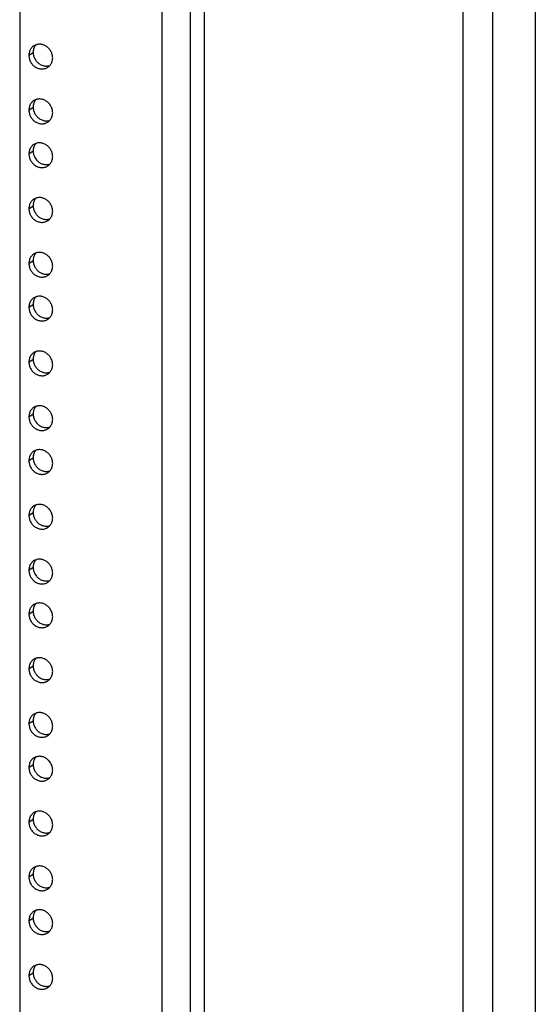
# Model space of a CAD drawing. Header units: inches. Extents: x 0 to 136, y 0 to 88.
# Tile 18 of 30: x 105.38 to 111.04, y 33.34 to 44.14. Entities that reach past the tile are written whole.
import ezdxf

# ---------------------------------------------------------------- set-up
doc = ezdxf.new("R2010")
doc.units = ezdxf.units.IN
doc.header["$LTSCALE"] = 7.48
doc.header["$MEASUREMENT"] = 0
doc.layers.get('0').update_dxf_attribs({"linetype": 'CONTINUOUS'})

msp = doc.modelspace()

# ---------------------------------------------------------------- linework, layer by layer
at = {"color": 7, "linetype": 'Continuous'}
for p, q in [((107.249, 69.316), (107.249, 11.159)), ((107.406, 11.095), (107.406, 69.252)), ((110.245, 10.779), (110.245, 68.935)), ((110.571, 12.421), (110.571, 67.148)), ((111.039, 12.613), (111.039, 66.8)), ((105.545, 43.852), (105.54, 43.845)), ((105.479, 43.752), (105.526, 43.784)), ((105.545, 43.252), (105.54, 43.244)), ((105.479, 43.152), (105.526, 43.184)), ((105.545, 42.771), (105.54, 42.764)), ((105.479, 42.671), (105.526, 42.703)), ((105.545, 42.17), (105.54, 42.163)), ((105.479, 42.07), (105.526, 42.102)), ((105.479, 41.469), (105.526, 41.501)), ((105.545, 41.57), (105.54, 41.562)), ((105.545, 41.089), (105.54, 41.081)), ((105.479, 40.989), (105.526, 41.021)), ((105.479, 40.388), (105.526, 40.42)), ((105.545, 40.488), (105.54, 40.481)), ((105.545, 39.887), (105.54, 39.88)), ((105.479, 39.787), (105.526, 39.819)), ((105.479, 39.307), (105.526, 39.339)), ((105.545, 39.407), (105.54, 39.399)), ((105.545, 38.806), (105.54, 38.798)), ((105.479, 38.706), (105.526, 38.738)), ((105.479, 38.105), (105.526, 38.137)), ((105.545, 38.205), (105.54, 38.198)), ((105.545, 37.724), (105.54, 37.717)), ((105.479, 37.624), (105.526, 37.656)), ((105.479, 37.024), (105.526, 37.056)), ((105.545, 37.124), (105.54, 37.116)), ((105.545, 36.523), (105.54, 36.515)), ((105.479, 36.423), (105.526, 36.455)), ((105.479, 35.942), (105.526, 35.974)), ((105.545, 36.042), (105.54, 36.035)), ((105.545, 35.441), (105.54, 35.434)), ((105.479, 35.341), (105.526, 35.373)), ((105.479, 34.741), (105.526, 34.773)), ((105.545, 34.841), (105.54, 34.833)), ((105.545, 34.36), (105.54, 34.352)), ((105.479, 34.26), (105.526, 34.292)), ((105.479, 33.659), (105.526, 33.691)), ((105.545, 33.759), (105.54, 33.752))]:
    msp.add_line(p, q, dxfattribs=at)
at = {"color": 3, "linetype": 'Continuous'}
for p, q in [((106.942, 11.387), (106.942, 69.063)), ((105.378, 68.156), (105.378, 12.643))]:
    msp.add_line(p, q, dxfattribs=at)
for points in [[(105.53, 43.854), (105.527, 43.852), (105.52, 43.847), (105.514, 43.841), (105.508, 43.834), (105.503, 43.828), (105.498, 43.821), (105.494, 43.813), (105.49, 43.805), (105.487, 43.797), (105.484, 43.788), (105.482, 43.78), (105.48, 43.771), (105.479, 43.762), (105.479, 43.752)], [(105.74, 43.723), (105.739, 43.733), (105.738, 43.742), (105.737, 43.751), (105.735, 43.76), (105.732, 43.77), (105.729, 43.778), (105.725, 43.787), (105.721, 43.796), (105.716, 43.804), (105.71, 43.812), (105.705, 43.82), (105.698, 43.827), (105.692, 43.834), (105.684, 43.84), (105.677, 43.846), (105.669, 43.851), (105.661, 43.856), (105.653, 43.86), (105.644, 43.864), (105.636, 43.867), (105.627, 43.87), (105.618, 43.872), (105.609, 43.873), (105.6, 43.874), (105.592, 43.874), (105.583, 43.873), (105.574, 43.872), (105.566, 43.87), (105.557, 43.868), (105.549, 43.865), (105.542, 43.861), (105.534, 43.857), (105.53, 43.854)], [(105.479, 43.752), (105.479, 43.743), (105.48, 43.734), (105.482, 43.725), (105.484, 43.716), (105.487, 43.706), (105.49, 43.697), (105.494, 43.689), (105.498, 43.68), (105.503, 43.672), (105.508, 43.664), (105.514, 43.656), (105.52, 43.649), (105.527, 43.642), (105.534, 43.636), (105.542, 43.63), (105.549, 43.625), (105.557, 43.62), (105.566, 43.616), (105.574, 43.612), (105.583, 43.609), (105.592, 43.606), (105.6, 43.604), (105.609, 43.603), (105.618, 43.602), (105.627, 43.602), (105.636, 43.603), (105.644, 43.604), (105.653, 43.606), (105.661, 43.608), (105.669, 43.611), (105.677, 43.615), (105.684, 43.619), (105.688, 43.622)], [(105.688, 43.622), (105.692, 43.624), (105.698, 43.629), (105.705, 43.635), (105.71, 43.641), (105.716, 43.648), (105.721, 43.655), (105.725, 43.663), (105.729, 43.671), (105.732, 43.679), (105.735, 43.688), (105.737, 43.696), (105.738, 43.705), (105.739, 43.714), (105.74, 43.723)], [(105.53, 43.253), (105.527, 43.251), (105.52, 43.246), (105.514, 43.24), (105.508, 43.234), (105.503, 43.227), (105.498, 43.22), (105.494, 43.212), (105.49, 43.204), (105.487, 43.196), (105.484, 43.188), (105.482, 43.179), (105.48, 43.17), (105.479, 43.161), (105.479, 43.152)], [(105.74, 43.123), (105.739, 43.132), (105.738, 43.141), (105.737, 43.15), (105.735, 43.16), (105.732, 43.169), (105.729, 43.178), (105.725, 43.186), (105.721, 43.195), (105.716, 43.203), (105.71, 43.211), (105.705, 43.219), (105.698, 43.226), (105.692, 43.233), (105.684, 43.239), (105.677, 43.245), (105.669, 43.25), (105.661, 43.255), (105.653, 43.26), (105.644, 43.263), (105.636, 43.266), (105.627, 43.269), (105.618, 43.271), (105.609, 43.272), (105.6, 43.273), (105.592, 43.273), (105.583, 43.272), (105.574, 43.271), (105.566, 43.269), (105.557, 43.267), (105.549, 43.264), (105.542, 43.26), (105.534, 43.256), (105.53, 43.253)], [(105.479, 43.152), (105.479, 43.142), (105.48, 43.133), (105.482, 43.124), (105.484, 43.115), (105.487, 43.106), (105.49, 43.097), (105.494, 43.088), (105.498, 43.079), (105.503, 43.071), (105.508, 43.063), (105.514, 43.056), (105.52, 43.048), (105.527, 43.042), (105.534, 43.035), (105.542, 43.029), (105.549, 43.024), (105.557, 43.019), (105.566, 43.015), (105.574, 43.011), (105.583, 43.008), (105.592, 43.005), (105.6, 43.003), (105.609, 43.002), (105.618, 43.001), (105.627, 43.001), (105.636, 43.002), (105.644, 43.003), (105.653, 43.005), (105.661, 43.008), (105.669, 43.011), (105.677, 43.014), (105.684, 43.018), (105.688, 43.021)], [(105.688, 43.021), (105.692, 43.023), (105.698, 43.029), (105.705, 43.034), (105.71, 43.041), (105.716, 43.047), (105.721, 43.055), (105.725, 43.062), (105.729, 43.07), (105.732, 43.078), (105.735, 43.087), (105.737, 43.096), (105.738, 43.104), (105.739, 43.113), (105.74, 43.123)], [(105.53, 42.773), (105.527, 42.77), (105.52, 42.765), (105.514, 42.759), (105.508, 42.753), (105.503, 42.746), (105.498, 42.739), (105.494, 42.732), (105.49, 42.724), (105.487, 42.715), (105.484, 42.707), (105.482, 42.698), (105.48, 42.689), (105.479, 42.68), (105.479, 42.671)], [(105.74, 42.642), (105.739, 42.651), (105.738, 42.661), (105.737, 42.67), (105.735, 42.679), (105.732, 42.688), (105.729, 42.697), (105.725, 42.706), (105.721, 42.714), (105.716, 42.723), (105.71, 42.731), (105.705, 42.738), (105.698, 42.745), (105.692, 42.752), (105.684, 42.759), (105.677, 42.764), (105.669, 42.77), (105.661, 42.775), (105.653, 42.779), (105.644, 42.783), (105.636, 42.786), (105.627, 42.788), (105.618, 42.79), (105.609, 42.792), (105.6, 42.792), (105.592, 42.792), (105.583, 42.792), (105.574, 42.791), (105.566, 42.789), (105.557, 42.786), (105.549, 42.783), (105.542, 42.779), (105.534, 42.775), (105.53, 42.773)], [(105.479, 42.671), (105.479, 42.662), (105.48, 42.653), (105.482, 42.643), (105.484, 42.634), (105.487, 42.625), (105.49, 42.616), (105.494, 42.607), (105.498, 42.599), (105.503, 42.591), (105.508, 42.583), (105.514, 42.575), (105.52, 42.568), (105.527, 42.561), (105.534, 42.555), (105.542, 42.549), (105.549, 42.543), (105.557, 42.538), (105.566, 42.534), (105.574, 42.53), (105.583, 42.527), (105.592, 42.525), (105.6, 42.523), (105.609, 42.522), (105.618, 42.521), (105.627, 42.521), (105.636, 42.521), (105.644, 42.523), (105.653, 42.524), (105.661, 42.527), (105.669, 42.53), (105.677, 42.534), (105.684, 42.538), (105.688, 42.541)], [(105.688, 42.541), (105.692, 42.543), (105.698, 42.548), (105.705, 42.554), (105.71, 42.56), (105.716, 42.567), (105.721, 42.574), (105.725, 42.582), (105.729, 42.589), (105.732, 42.598), (105.735, 42.606), (105.737, 42.615), (105.738, 42.624), (105.739, 42.633), (105.74, 42.642)], [(105.53, 42.172), (105.527, 42.17), (105.52, 42.164), (105.514, 42.159), (105.508, 42.152), (105.503, 42.146), (105.498, 42.138), (105.494, 42.131), (105.49, 42.123), (105.487, 42.115), (105.484, 42.106), (105.482, 42.097), (105.48, 42.089), (105.479, 42.079), (105.479, 42.07)], [(105.74, 42.041), (105.739, 42.051), (105.738, 42.06), (105.737, 42.069), (105.735, 42.078), (105.732, 42.087), (105.729, 42.096), (105.725, 42.105), (105.721, 42.114), (105.716, 42.122), (105.71, 42.13), (105.705, 42.137), (105.698, 42.145), (105.692, 42.151), (105.684, 42.158), (105.677, 42.164), (105.669, 42.169), (105.661, 42.174), (105.653, 42.178), (105.644, 42.182), (105.636, 42.185), (105.627, 42.188), (105.618, 42.19), (105.609, 42.191), (105.6, 42.192), (105.592, 42.192), (105.583, 42.191), (105.574, 42.19), (105.566, 42.188), (105.557, 42.185), (105.549, 42.182), (105.542, 42.179), (105.534, 42.174), (105.53, 42.172)], [(105.479, 42.07), (105.479, 42.061), (105.48, 42.052), (105.482, 42.043), (105.484, 42.033), (105.487, 42.024), (105.49, 42.015), (105.494, 42.007), (105.498, 41.998), (105.503, 41.99), (105.508, 41.982), (105.514, 41.974), (105.52, 41.967), (105.527, 41.96), (105.534, 41.954), (105.542, 41.948), (105.549, 41.943), (105.557, 41.938), (105.566, 41.933), (105.574, 41.93), (105.583, 41.926), (105.592, 41.924), (105.6, 41.922), (105.609, 41.921), (105.618, 41.92), (105.627, 41.92), (105.636, 41.921), (105.644, 41.922), (105.653, 41.924), (105.661, 41.926), (105.669, 41.929), (105.677, 41.933), (105.684, 41.937), (105.688, 41.94)], [(105.688, 41.94), (105.692, 41.942), (105.698, 41.947), (105.705, 41.953), (105.71, 41.959), (105.716, 41.966), (105.721, 41.973), (105.725, 41.981), (105.729, 41.989), (105.732, 41.997), (105.735, 42.005), (105.737, 42.014), (105.738, 42.023), (105.739, 42.032), (105.74, 42.041)], [(105.74, 41.44), (105.739, 41.45), (105.738, 41.459), (105.737, 41.468), (105.735, 41.477), (105.732, 41.487), (105.729, 41.495), (105.725, 41.504), (105.721, 41.513), (105.716, 41.521), (105.71, 41.529), (105.705, 41.537), (105.698, 41.544), (105.692, 41.551), (105.684, 41.557), (105.677, 41.563), (105.669, 41.568), (105.661, 41.573), (105.653, 41.577), (105.644, 41.581), (105.636, 41.584), (105.627, 41.587), (105.618, 41.589), (105.609, 41.59), (105.6, 41.591), (105.592, 41.591), (105.583, 41.59), (105.574, 41.589), (105.566, 41.587), (105.557, 41.585), (105.549, 41.582), (105.542, 41.578), (105.534, 41.574), (105.53, 41.571)], [(105.53, 41.571), (105.527, 41.569), (105.52, 41.564), (105.514, 41.558), (105.508, 41.551), (105.503, 41.545), (105.498, 41.538), (105.494, 41.53), (105.49, 41.522), (105.487, 41.514), (105.484, 41.505), (105.482, 41.497), (105.48, 41.488), (105.479, 41.479), (105.479, 41.469)], [(105.479, 41.469), (105.479, 41.46), (105.48, 41.451), (105.482, 41.442), (105.484, 41.433), (105.487, 41.423), (105.49, 41.414), (105.494, 41.406), (105.498, 41.397), (105.503, 41.389), (105.508, 41.381), (105.514, 41.373), (105.52, 41.366), (105.527, 41.359), (105.534, 41.353), (105.542, 41.347), (105.549, 41.342), (105.557, 41.337), (105.566, 41.333), (105.574, 41.329), (105.583, 41.326), (105.592, 41.323), (105.6, 41.321), (105.609, 41.32), (105.618, 41.319), (105.627, 41.319), (105.636, 41.32), (105.644, 41.321), (105.653, 41.323), (105.661, 41.325), (105.669, 41.328), (105.677, 41.332), (105.684, 41.336), (105.688, 41.339)], [(105.688, 41.339), (105.692, 41.341), (105.698, 41.346), (105.705, 41.352), (105.71, 41.359), (105.716, 41.365), (105.721, 41.372), (105.725, 41.38), (105.729, 41.388), (105.732, 41.396), (105.735, 41.405), (105.737, 41.413), (105.738, 41.422), (105.739, 41.431), (105.74, 41.44)], [(105.53, 41.09), (105.527, 41.088), (105.52, 41.083), (105.514, 41.077), (105.508, 41.071), (105.503, 41.064), (105.498, 41.057), (105.494, 41.049), (105.49, 41.041), (105.487, 41.033), (105.484, 41.025), (105.482, 41.016), (105.48, 41.007), (105.479, 40.998), (105.479, 40.989)], [(105.74, 40.96), (105.739, 40.969), (105.738, 40.978), (105.737, 40.988), (105.735, 40.997), (105.732, 41.006), (105.729, 41.015), (105.725, 41.024), (105.721, 41.032), (105.716, 41.04), (105.71, 41.048), (105.705, 41.056), (105.698, 41.063), (105.692, 41.07), (105.684, 41.076), (105.677, 41.082), (105.669, 41.088), (105.661, 41.092), (105.653, 41.097), (105.644, 41.1), (105.636, 41.104), (105.627, 41.106), (105.618, 41.108), (105.609, 41.109), (105.6, 41.11), (105.592, 41.11), (105.583, 41.11), (105.574, 41.108), (105.566, 41.106), (105.557, 41.104), (105.549, 41.101), (105.542, 41.097), (105.534, 41.093), (105.53, 41.09)], [(105.479, 40.989), (105.479, 40.98), (105.48, 40.97), (105.482, 40.961), (105.484, 40.952), (105.487, 40.943), (105.49, 40.934), (105.494, 40.925), (105.498, 40.917), (105.503, 40.908), (105.508, 40.9), (105.514, 40.893), (105.52, 40.886), (105.527, 40.879), (105.534, 40.872), (105.542, 40.867), (105.549, 40.861), (105.557, 40.856), (105.566, 40.852), (105.574, 40.848), (105.583, 40.845), (105.592, 40.843), (105.6, 40.841), (105.609, 40.839), (105.618, 40.839), (105.627, 40.839), (105.636, 40.839), (105.644, 40.84), (105.653, 40.842), (105.661, 40.845), (105.669, 40.848), (105.677, 40.851), (105.684, 40.856), (105.688, 40.858)], [(105.688, 40.858), (105.692, 40.86), (105.698, 40.866), (105.705, 40.872), (105.71, 40.878), (105.716, 40.885), (105.721, 40.892), (105.725, 40.899), (105.729, 40.907), (105.732, 40.915), (105.735, 40.924), (105.737, 40.933), (105.738, 40.942), (105.739, 40.951), (105.74, 40.96)], [(105.74, 40.359), (105.739, 40.368), (105.738, 40.378), (105.737, 40.387), (105.735, 40.396), (105.732, 40.405), (105.729, 40.414), (105.725, 40.423), (105.721, 40.431), (105.716, 40.44), (105.71, 40.448), (105.705, 40.455), (105.698, 40.462), (105.692, 40.469), (105.684, 40.476), (105.677, 40.481), (105.669, 40.487), (105.661, 40.492), (105.653, 40.496), (105.644, 40.5), (105.636, 40.503), (105.627, 40.505), (105.618, 40.507), (105.609, 40.509), (105.6, 40.509), (105.592, 40.509), (105.583, 40.509), (105.574, 40.508), (105.566, 40.506), (105.557, 40.503), (105.549, 40.5), (105.542, 40.497), (105.534, 40.492), (105.53, 40.49)], [(105.53, 40.49), (105.527, 40.487), (105.52, 40.482), (105.514, 40.476), (105.508, 40.47), (105.503, 40.463), (105.498, 40.456), (105.494, 40.449), (105.49, 40.441), (105.487, 40.432), (105.484, 40.424), (105.482, 40.415), (105.48, 40.406), (105.479, 40.397), (105.479, 40.388)], [(105.479, 40.388), (105.479, 40.379), (105.48, 40.37), (105.482, 40.36), (105.484, 40.351), (105.487, 40.342), (105.49, 40.333), (105.494, 40.324), (105.498, 40.316), (105.503, 40.308), (105.508, 40.3), (105.514, 40.292), (105.52, 40.285), (105.527, 40.278), (105.534, 40.272), (105.542, 40.266), (105.549, 40.26), (105.557, 40.255), (105.566, 40.251), (105.574, 40.247), (105.583, 40.244), (105.592, 40.242), (105.6, 40.24), (105.609, 40.239), (105.618, 40.238), (105.627, 40.238), (105.636, 40.238), (105.644, 40.24), (105.653, 40.241), (105.661, 40.244), (105.669, 40.247), (105.677, 40.251), (105.684, 40.255), (105.688, 40.258)], [(105.688, 40.258), (105.692, 40.26), (105.698, 40.265), (105.705, 40.271), (105.71, 40.277), (105.716, 40.284), (105.721, 40.291), (105.725, 40.299), (105.729, 40.306), (105.732, 40.315), (105.735, 40.323), (105.737, 40.332), (105.738, 40.341), (105.739, 40.35), (105.74, 40.359)], [(105.53, 39.889), (105.527, 39.887), (105.52, 39.881), (105.514, 39.876), (105.508, 39.869), (105.503, 39.863), (105.498, 39.855), (105.494, 39.848), (105.49, 39.84), (105.487, 39.832), (105.484, 39.823), (105.482, 39.814), (105.48, 39.806), (105.479, 39.796), (105.479, 39.787)], [(105.74, 39.758), (105.739, 39.768), (105.738, 39.777), (105.737, 39.786), (105.735, 39.795), (105.732, 39.804), (105.729, 39.813), (105.725, 39.822), (105.721, 39.831), (105.716, 39.839), (105.71, 39.847), (105.705, 39.854), (105.698, 39.862), (105.692, 39.868), (105.684, 39.875), (105.677, 39.881), (105.669, 39.886), (105.661, 39.891), (105.653, 39.895), (105.644, 39.899), (105.636, 39.902), (105.627, 39.905), (105.618, 39.907), (105.609, 39.908), (105.6, 39.909), (105.592, 39.909), (105.583, 39.908), (105.574, 39.907), (105.566, 39.905), (105.557, 39.902), (105.549, 39.899), (105.542, 39.896), (105.534, 39.891), (105.53, 39.889)], [(105.479, 39.787), (105.479, 39.778), (105.48, 39.769), (105.482, 39.76), (105.484, 39.75), (105.487, 39.741), (105.49, 39.732), (105.494, 39.724), (105.498, 39.715), (105.503, 39.707), (105.508, 39.699), (105.514, 39.691), (105.52, 39.684), (105.527, 39.677), (105.534, 39.671), (105.542, 39.665), (105.549, 39.66), (105.557, 39.655), (105.566, 39.65), (105.574, 39.647), (105.583, 39.643), (105.592, 39.641), (105.6, 39.639), (105.609, 39.638), (105.618, 39.637), (105.627, 39.637), (105.636, 39.638), (105.644, 39.639), (105.653, 39.641), (105.661, 39.643), (105.669, 39.646), (105.677, 39.65), (105.684, 39.654), (105.688, 39.657)], [(105.688, 39.657), (105.692, 39.659), (105.698, 39.664), (105.705, 39.67), (105.71, 39.676), (105.716, 39.683), (105.721, 39.69), (105.725, 39.698), (105.729, 39.706), (105.732, 39.714), (105.735, 39.722), (105.737, 39.731), (105.738, 39.74), (105.739, 39.749), (105.74, 39.758)], [(105.74, 39.278), (105.739, 39.287), (105.738, 39.296), (105.737, 39.305), (105.735, 39.315), (105.732, 39.324), (105.729, 39.333), (105.725, 39.341), (105.721, 39.35), (105.716, 39.358), (105.71, 39.366), (105.705, 39.374), (105.698, 39.381), (105.692, 39.388), (105.684, 39.394), (105.677, 39.4), (105.669, 39.405), (105.661, 39.41), (105.653, 39.415), (105.644, 39.418), (105.636, 39.421), (105.627, 39.424), (105.618, 39.426), (105.609, 39.427), (105.6, 39.428), (105.592, 39.428), (105.583, 39.427), (105.574, 39.426), (105.566, 39.424), (105.557, 39.422), (105.549, 39.419), (105.542, 39.415), (105.534, 39.411), (105.53, 39.408)], [(105.53, 39.408), (105.527, 39.406), (105.52, 39.401), (105.514, 39.395), (105.508, 39.389), (105.503, 39.382), (105.498, 39.375), (105.494, 39.367), (105.49, 39.359), (105.487, 39.351), (105.484, 39.343), (105.482, 39.334), (105.48, 39.325), (105.479, 39.316), (105.479, 39.307)], [(105.479, 39.307), (105.479, 39.297), (105.48, 39.288), (105.482, 39.279), (105.484, 39.27), (105.487, 39.261), (105.49, 39.252), (105.494, 39.243), (105.498, 39.234), (105.503, 39.226), (105.508, 39.218), (105.514, 39.211), (105.52, 39.203), (105.527, 39.197), (105.534, 39.19), (105.542, 39.184), (105.549, 39.179), (105.557, 39.174), (105.566, 39.17), (105.574, 39.166), (105.583, 39.163), (105.592, 39.16), (105.6, 39.158), (105.609, 39.157), (105.618, 39.156), (105.627, 39.156), (105.636, 39.157), (105.644, 39.158), (105.653, 39.16), (105.661, 39.162), (105.669, 39.166), (105.677, 39.169), (105.684, 39.173), (105.688, 39.176)], [(105.688, 39.176), (105.692, 39.178), (105.698, 39.184), (105.705, 39.189), (105.71, 39.196), (105.716, 39.202), (105.721, 39.21), (105.725, 39.217), (105.729, 39.225), (105.732, 39.233), (105.735, 39.242), (105.737, 39.25), (105.738, 39.259), (105.739, 39.268), (105.74, 39.278)], [(105.53, 38.807), (105.527, 38.805), (105.52, 38.8), (105.514, 38.794), (105.508, 38.788), (105.503, 38.781), (105.498, 38.774), (105.494, 38.766), (105.49, 38.758), (105.487, 38.75), (105.484, 38.742), (105.482, 38.733), (105.48, 38.724), (105.479, 38.715), (105.479, 38.706)], [(105.74, 38.677), (105.739, 38.686), (105.738, 38.695), (105.737, 38.705), (105.735, 38.714), (105.732, 38.723), (105.729, 38.732), (105.725, 38.741), (105.721, 38.749), (105.716, 38.757), (105.71, 38.765), (105.705, 38.773), (105.698, 38.78), (105.692, 38.787), (105.684, 38.793), (105.677, 38.799), (105.669, 38.805), (105.661, 38.809), (105.653, 38.814), (105.644, 38.817), (105.636, 38.821), (105.627, 38.823), (105.618, 38.825), (105.609, 38.826), (105.6, 38.827), (105.592, 38.827), (105.583, 38.827), (105.574, 38.825), (105.566, 38.823), (105.557, 38.821), (105.549, 38.818), (105.542, 38.814), (105.534, 38.81), (105.53, 38.807)], [(105.479, 38.706), (105.479, 38.697), (105.48, 38.687), (105.482, 38.678), (105.484, 38.669), (105.487, 38.66), (105.49, 38.651), (105.494, 38.642), (105.498, 38.634), (105.503, 38.625), (105.508, 38.617), (105.514, 38.61), (105.52, 38.603), (105.527, 38.596), (105.534, 38.589), (105.542, 38.584), (105.549, 38.578), (105.557, 38.573), (105.566, 38.569), (105.574, 38.565), (105.583, 38.562), (105.592, 38.56), (105.6, 38.558), (105.609, 38.556), (105.618, 38.556), (105.627, 38.556), (105.636, 38.556), (105.644, 38.557), (105.653, 38.559), (105.661, 38.562), (105.669, 38.565), (105.677, 38.568), (105.684, 38.573), (105.688, 38.575)], [(105.688, 38.575), (105.692, 38.577), (105.698, 38.583), (105.705, 38.589), (105.71, 38.595), (105.716, 38.602), (105.721, 38.609), (105.725, 38.616), (105.729, 38.624), (105.732, 38.632), (105.735, 38.641), (105.737, 38.65), (105.738, 38.659), (105.739, 38.668), (105.74, 38.677)], [(105.74, 38.076), (105.739, 38.085), (105.738, 38.095), (105.737, 38.104), (105.735, 38.113), (105.732, 38.122), (105.729, 38.131), (105.725, 38.14), (105.721, 38.148), (105.716, 38.157), (105.71, 38.165), (105.705, 38.172), (105.698, 38.179), (105.692, 38.186), (105.684, 38.193), (105.677, 38.198), (105.669, 38.204), (105.661, 38.209), (105.653, 38.213), (105.644, 38.217), (105.636, 38.22), (105.627, 38.222), (105.618, 38.224), (105.609, 38.226), (105.6, 38.226), (105.592, 38.226), (105.583, 38.226), (105.574, 38.225), (105.566, 38.223), (105.557, 38.22), (105.549, 38.217), (105.542, 38.214), (105.534, 38.209), (105.53, 38.207)], [(105.53, 38.207), (105.527, 38.204), (105.52, 38.199), (105.514, 38.193), (105.508, 38.187), (105.503, 38.18), (105.498, 38.173), (105.494, 38.166), (105.49, 38.158), (105.487, 38.149), (105.484, 38.141), (105.482, 38.132), (105.48, 38.123), (105.479, 38.114), (105.479, 38.105)], [(105.479, 38.105), (105.479, 38.096), (105.48, 38.087), (105.482, 38.077), (105.484, 38.068), (105.487, 38.059), (105.49, 38.05), (105.494, 38.041), (105.498, 38.033), (105.503, 38.025), (105.508, 38.017), (105.514, 38.009), (105.52, 38.002), (105.527, 37.995), (105.534, 37.989), (105.542, 37.983), (105.549, 37.977), (105.557, 37.972), (105.566, 37.968), (105.574, 37.964), (105.583, 37.961), (105.592, 37.959), (105.6, 37.957), (105.609, 37.956), (105.618, 37.955), (105.627, 37.955), (105.636, 37.955), (105.644, 37.957), (105.653, 37.958), (105.661, 37.961), (105.669, 37.964), (105.677, 37.968), (105.684, 37.972), (105.688, 37.975)], [(105.688, 37.975), (105.692, 37.977), (105.698, 37.982), (105.705, 37.988), (105.71, 37.994), (105.716, 38.001), (105.721, 38.008), (105.725, 38.016), (105.729, 38.023), (105.732, 38.032), (105.735, 38.04), (105.737, 38.049), (105.738, 38.058), (105.739, 38.067), (105.74, 38.076)], [(105.53, 37.726), (105.527, 37.724), (105.52, 37.719), (105.514, 37.713), (105.508, 37.706), (105.503, 37.7), (105.498, 37.693), (105.494, 37.685), (105.49, 37.677), (105.487, 37.669), (105.484, 37.66), (105.482, 37.652), (105.48, 37.643), (105.479, 37.634), (105.479, 37.624)], [(105.74, 37.595), (105.739, 37.605), (105.738, 37.614), (105.737, 37.623), (105.735, 37.632), (105.732, 37.641), (105.729, 37.65), (105.725, 37.659), (105.721, 37.668), (105.716, 37.676), (105.71, 37.684), (105.705, 37.692), (105.698, 37.699), (105.692, 37.706), (105.684, 37.712), (105.677, 37.718), (105.669, 37.723), (105.661, 37.728), (105.653, 37.732), (105.644, 37.736), (105.636, 37.739), (105.627, 37.742), (105.618, 37.744), (105.609, 37.745), (105.6, 37.746), (105.592, 37.746), (105.583, 37.745), (105.574, 37.744), (105.566, 37.742), (105.557, 37.74), (105.549, 37.737), (105.542, 37.733), (105.534, 37.729), (105.53, 37.726)], [(105.479, 37.624), (105.479, 37.615), (105.48, 37.606), (105.482, 37.597), (105.484, 37.587), (105.487, 37.578), (105.49, 37.569), (105.494, 37.561), (105.498, 37.552), (105.503, 37.544), (105.508, 37.536), (105.514, 37.528), (105.52, 37.521), (105.527, 37.514), (105.534, 37.508), (105.542, 37.502), (105.549, 37.497), (105.557, 37.492), (105.566, 37.488), (105.574, 37.484), (105.583, 37.481), (105.592, 37.478), (105.6, 37.476), (105.609, 37.475), (105.618, 37.474), (105.627, 37.474), (105.636, 37.475), (105.644, 37.476), (105.653, 37.478), (105.661, 37.48), (105.669, 37.483), (105.677, 37.487), (105.684, 37.491), (105.688, 37.494)], [(105.688, 37.494), (105.692, 37.496), (105.698, 37.501), (105.705, 37.507), (105.71, 37.513), (105.716, 37.52), (105.721, 37.527), (105.725, 37.535), (105.729, 37.543), (105.732, 37.551), (105.735, 37.56), (105.737, 37.568), (105.738, 37.577), (105.739, 37.586), (105.74, 37.595)], [(105.53, 37.125), (105.527, 37.123), (105.52, 37.118), (105.514, 37.112), (105.508, 37.106), (105.503, 37.099), (105.498, 37.092), (105.494, 37.084), (105.49, 37.076), (105.487, 37.068), (105.484, 37.06), (105.482, 37.051), (105.48, 37.042), (105.479, 37.033), (105.479, 37.024)], [(105.74, 36.995), (105.739, 37.004), (105.738, 37.013), (105.737, 37.022), (105.735, 37.032), (105.732, 37.041), (105.729, 37.05), (105.725, 37.058), (105.721, 37.067), (105.716, 37.075), (105.71, 37.083), (105.705, 37.091), (105.698, 37.098), (105.692, 37.105), (105.684, 37.111), (105.677, 37.117), (105.669, 37.122), (105.661, 37.127), (105.653, 37.132), (105.644, 37.135), (105.636, 37.138), (105.627, 37.141), (105.618, 37.143), (105.609, 37.144), (105.6, 37.145), (105.592, 37.145), (105.583, 37.144), (105.574, 37.143), (105.566, 37.141), (105.557, 37.139), (105.549, 37.136), (105.542, 37.132), (105.534, 37.128), (105.53, 37.125)], [(105.479, 37.024), (105.479, 37.014), (105.48, 37.005), (105.482, 36.996), (105.484, 36.987), (105.487, 36.978), (105.49, 36.969), (105.494, 36.96), (105.498, 36.951), (105.503, 36.943), (105.508, 36.935), (105.514, 36.928), (105.52, 36.92), (105.527, 36.914), (105.534, 36.907), (105.542, 36.901), (105.549, 36.896), (105.557, 36.891), (105.566, 36.887), (105.574, 36.883), (105.583, 36.88), (105.592, 36.877), (105.6, 36.875), (105.609, 36.874), (105.618, 36.873), (105.627, 36.873), (105.636, 36.874), (105.644, 36.875), (105.653, 36.877), (105.661, 36.879), (105.669, 36.883), (105.677, 36.886), (105.684, 36.89), (105.688, 36.893)], [(105.688, 36.893), (105.692, 36.895), (105.698, 36.901), (105.705, 36.906), (105.71, 36.913), (105.716, 36.919), (105.721, 36.927), (105.725, 36.934), (105.729, 36.942), (105.732, 36.95), (105.735, 36.959), (105.737, 36.967), (105.738, 36.976), (105.739, 36.985), (105.74, 36.995)], [(105.53, 36.524), (105.527, 36.522), (105.52, 36.517), (105.514, 36.511), (105.508, 36.505), (105.503, 36.498), (105.498, 36.491), (105.494, 36.483), (105.49, 36.475), (105.487, 36.467), (105.484, 36.459), (105.482, 36.45), (105.48, 36.441), (105.479, 36.432), (105.479, 36.423)], [(105.74, 36.394), (105.739, 36.403), (105.738, 36.412), (105.737, 36.422), (105.735, 36.431), (105.732, 36.44), (105.729, 36.449), (105.725, 36.458), (105.721, 36.466), (105.716, 36.474), (105.71, 36.482), (105.705, 36.49), (105.698, 36.497), (105.692, 36.504), (105.684, 36.51), (105.677, 36.516), (105.669, 36.522), (105.661, 36.526), (105.653, 36.531), (105.644, 36.534), (105.636, 36.538), (105.627, 36.54), (105.618, 36.542), (105.609, 36.543), (105.6, 36.544), (105.592, 36.544), (105.583, 36.544), (105.574, 36.542), (105.566, 36.54), (105.557, 36.538), (105.549, 36.535), (105.542, 36.531), (105.534, 36.527), (105.53, 36.524)], [(105.479, 36.423), (105.479, 36.414), (105.48, 36.404), (105.482, 36.395), (105.484, 36.386), (105.487, 36.377), (105.49, 36.368), (105.494, 36.359), (105.498, 36.351), (105.503, 36.342), (105.508, 36.334), (105.514, 36.327), (105.52, 36.32), (105.527, 36.313), (105.534, 36.306), (105.542, 36.301), (105.549, 36.295), (105.557, 36.29), (105.566, 36.286), (105.574, 36.282), (105.583, 36.279), (105.592, 36.277), (105.6, 36.275), (105.609, 36.273), (105.618, 36.273), (105.627, 36.273), (105.636, 36.273), (105.644, 36.274), (105.653, 36.276), (105.661, 36.279), (105.669, 36.282), (105.677, 36.285), (105.684, 36.29), (105.688, 36.292)], [(105.688, 36.292), (105.692, 36.294), (105.698, 36.3), (105.705, 36.306), (105.71, 36.312), (105.716, 36.319), (105.721, 36.326), (105.725, 36.333), (105.729, 36.341), (105.732, 36.349), (105.735, 36.358), (105.737, 36.367), (105.738, 36.376), (105.739, 36.385), (105.74, 36.394)], [(105.53, 36.044), (105.527, 36.042), (105.52, 36.036), (105.514, 36.031), (105.508, 36.024), (105.503, 36.017), (105.498, 36.01), (105.494, 36.003), (105.49, 35.995), (105.487, 35.987), (105.484, 35.978), (105.482, 35.969), (105.48, 35.96), (105.479, 35.951), (105.479, 35.942)], [(105.74, 35.913), (105.739, 35.922), (105.738, 35.932), (105.737, 35.941), (105.735, 35.95), (105.732, 35.959), (105.729, 35.968), (105.725, 35.977), (105.721, 35.986), (105.716, 35.994), (105.71, 36.002), (105.705, 36.009), (105.698, 36.017), (105.692, 36.023), (105.684, 36.03), (105.677, 36.036), (105.669, 36.041), (105.661, 36.046), (105.653, 36.05), (105.644, 36.054), (105.636, 36.057), (105.627, 36.06), (105.618, 36.061), (105.609, 36.063), (105.6, 36.063), (105.592, 36.064), (105.583, 36.063), (105.574, 36.062), (105.566, 36.06), (105.557, 36.057), (105.549, 36.054), (105.542, 36.051), (105.534, 36.046), (105.53, 36.044)], [(105.479, 35.942), (105.479, 35.933), (105.48, 35.924), (105.482, 35.914), (105.484, 35.905), (105.487, 35.896), (105.49, 35.887), (105.494, 35.878), (105.498, 35.87), (105.503, 35.862), (105.508, 35.854), (105.514, 35.846), (105.52, 35.839), (105.527, 35.832), (105.534, 35.826), (105.542, 35.82), (105.549, 35.814), (105.557, 35.81), (105.566, 35.805), (105.574, 35.802), (105.583, 35.798), (105.592, 35.796), (105.6, 35.794), (105.609, 35.793), (105.618, 35.792), (105.627, 35.792), (105.636, 35.793), (105.644, 35.794), (105.653, 35.796), (105.661, 35.798), (105.669, 35.801), (105.677, 35.805), (105.684, 35.809), (105.688, 35.812)], [(105.688, 35.812), (105.692, 35.814), (105.698, 35.819), (105.705, 35.825), (105.71, 35.831), (105.716, 35.838), (105.721, 35.845), (105.725, 35.853), (105.729, 35.861), (105.732, 35.869), (105.735, 35.877), (105.737, 35.886), (105.738, 35.895), (105.739, 35.904), (105.74, 35.913)], [(105.53, 35.443), (105.527, 35.441), (105.52, 35.436), (105.514, 35.43), (105.508, 35.423), (105.503, 35.417), (105.498, 35.41), (105.494, 35.402), (105.49, 35.394), (105.487, 35.386), (105.484, 35.377), (105.482, 35.369), (105.48, 35.36), (105.479, 35.351), (105.479, 35.341)], [(105.74, 35.312), (105.739, 35.322), (105.738, 35.331), (105.737, 35.34), (105.735, 35.349), (105.732, 35.359), (105.729, 35.367), (105.725, 35.376), (105.721, 35.385), (105.716, 35.393), (105.71, 35.401), (105.705, 35.409), (105.698, 35.416), (105.692, 35.423), (105.684, 35.429), (105.677, 35.435), (105.669, 35.44), (105.661, 35.445), (105.653, 35.449), (105.644, 35.453), (105.636, 35.456), (105.627, 35.459), (105.618, 35.461), (105.609, 35.462), (105.6, 35.463), (105.592, 35.463), (105.583, 35.462), (105.574, 35.461), (105.566, 35.459), (105.557, 35.457), (105.549, 35.454), (105.542, 35.45), (105.534, 35.446), (105.53, 35.443)], [(105.479, 35.341), (105.479, 35.332), (105.48, 35.323), (105.482, 35.314), (105.484, 35.304), (105.487, 35.295), (105.49, 35.286), (105.494, 35.278), (105.498, 35.269), (105.503, 35.261), (105.508, 35.253), (105.514, 35.245), (105.52, 35.238), (105.527, 35.231), (105.534, 35.225), (105.542, 35.219), (105.549, 35.214), (105.557, 35.209), (105.566, 35.205), (105.574, 35.201), (105.583, 35.198), (105.592, 35.195), (105.6, 35.193), (105.609, 35.192), (105.618, 35.191), (105.627, 35.191), (105.636, 35.192), (105.644, 35.193), (105.653, 35.195), (105.661, 35.197), (105.669, 35.2), (105.677, 35.204), (105.684, 35.208), (105.688, 35.211)], [(105.688, 35.211), (105.692, 35.213), (105.698, 35.218), (105.705, 35.224), (105.71, 35.23), (105.716, 35.237), (105.721, 35.244), (105.725, 35.252), (105.729, 35.26), (105.732, 35.268), (105.735, 35.277), (105.737, 35.285), (105.738, 35.294), (105.739, 35.303), (105.74, 35.312)], [(105.53, 34.842), (105.527, 34.84), (105.52, 34.835), (105.514, 34.829), (105.508, 34.823), (105.503, 34.816), (105.498, 34.809), (105.494, 34.801), (105.49, 34.793), (105.487, 34.785), (105.484, 34.777), (105.482, 34.768), (105.48, 34.759), (105.479, 34.75), (105.479, 34.741)], [(105.74, 34.712), (105.739, 34.721), (105.738, 34.73), (105.737, 34.739), (105.735, 34.749), (105.732, 34.758), (105.729, 34.767), (105.725, 34.775), (105.721, 34.784), (105.716, 34.792), (105.71, 34.8), (105.705, 34.808), (105.698, 34.815), (105.692, 34.822), (105.684, 34.828), (105.677, 34.834), (105.669, 34.839), (105.661, 34.844), (105.653, 34.849), (105.644, 34.852), (105.636, 34.855), (105.627, 34.858), (105.618, 34.86), (105.609, 34.861), (105.6, 34.862), (105.592, 34.862), (105.583, 34.861), (105.574, 34.86), (105.566, 34.858), (105.557, 34.856), (105.549, 34.853), (105.542, 34.849), (105.534, 34.845), (105.53, 34.842)], [(105.479, 34.741), (105.479, 34.731), (105.48, 34.722), (105.482, 34.713), (105.484, 34.704), (105.487, 34.695), (105.49, 34.686), (105.494, 34.677), (105.498, 34.668), (105.503, 34.66), (105.508, 34.652), (105.514, 34.645), (105.52, 34.637), (105.527, 34.631), (105.534, 34.624), (105.542, 34.618), (105.549, 34.613), (105.557, 34.608), (105.566, 34.604), (105.574, 34.6), (105.583, 34.597), (105.592, 34.594), (105.6, 34.592), (105.609, 34.591), (105.618, 34.59), (105.627, 34.59), (105.636, 34.591), (105.644, 34.592), (105.653, 34.594), (105.661, 34.597), (105.669, 34.6), (105.677, 34.603), (105.684, 34.607), (105.688, 34.61)], [(105.688, 34.61), (105.692, 34.612), (105.698, 34.618), (105.705, 34.623), (105.71, 34.63), (105.716, 34.636), (105.721, 34.644), (105.725, 34.651), (105.729, 34.659), (105.732, 34.667), (105.735, 34.676), (105.737, 34.684), (105.738, 34.693), (105.739, 34.702), (105.74, 34.712)], [(105.53, 34.362), (105.527, 34.359), (105.52, 34.354), (105.514, 34.348), (105.508, 34.342), (105.503, 34.335), (105.498, 34.328), (105.494, 34.321), (105.49, 34.313), (105.487, 34.304), (105.484, 34.296), (105.482, 34.287), (105.48, 34.278), (105.479, 34.269), (105.479, 34.26)], [(105.74, 34.231), (105.739, 34.24), (105.738, 34.25), (105.737, 34.259), (105.735, 34.268), (105.732, 34.277), (105.729, 34.286), (105.725, 34.295), (105.721, 34.303), (105.716, 34.312), (105.71, 34.32), (105.705, 34.327), (105.698, 34.334), (105.692, 34.341), (105.684, 34.347), (105.677, 34.353), (105.669, 34.359), (105.661, 34.364), (105.653, 34.368), (105.644, 34.372), (105.636, 34.375), (105.627, 34.377), (105.618, 34.379), (105.609, 34.381), (105.6, 34.381), (105.592, 34.381), (105.583, 34.381), (105.574, 34.379), (105.566, 34.378), (105.557, 34.375), (105.549, 34.372), (105.542, 34.368), (105.534, 34.364), (105.53, 34.362)], [(105.479, 34.26), (105.479, 34.251), (105.48, 34.242), (105.482, 34.232), (105.484, 34.223), (105.487, 34.214), (105.49, 34.205), (105.494, 34.196), (105.498, 34.188), (105.503, 34.179), (105.508, 34.172), (105.514, 34.164), (105.52, 34.157), (105.527, 34.15), (105.534, 34.144), (105.542, 34.138), (105.549, 34.132), (105.557, 34.127), (105.566, 34.123), (105.574, 34.119), (105.583, 34.116), (105.592, 34.114), (105.6, 34.112), (105.609, 34.11), (105.618, 34.11), (105.627, 34.11), (105.636, 34.11), (105.644, 34.112), (105.653, 34.113), (105.661, 34.116), (105.669, 34.119), (105.677, 34.123), (105.684, 34.127), (105.688, 34.129)], [(105.688, 34.129), (105.692, 34.132), (105.698, 34.137), (105.705, 34.143), (105.71, 34.149), (105.716, 34.156), (105.721, 34.163), (105.725, 34.171), (105.729, 34.178), (105.732, 34.187), (105.735, 34.195), (105.737, 34.204), (105.738, 34.213), (105.739, 34.222), (105.74, 34.231)], [(105.53, 33.761), (105.527, 33.759), (105.52, 33.753), (105.514, 33.748), (105.508, 33.741), (105.503, 33.734), (105.498, 33.727), (105.494, 33.72), (105.49, 33.712), (105.487, 33.704), (105.484, 33.695), (105.482, 33.686), (105.48, 33.677), (105.479, 33.668), (105.479, 33.659)], [(105.74, 33.63), (105.739, 33.64), (105.738, 33.649), (105.737, 33.658), (105.735, 33.667), (105.732, 33.676), (105.729, 33.685), (105.725, 33.694), (105.721, 33.703), (105.716, 33.711), (105.71, 33.719), (105.705, 33.726), (105.698, 33.734), (105.692, 33.74), (105.684, 33.747), (105.677, 33.753), (105.669, 33.758), (105.661, 33.763), (105.653, 33.767), (105.644, 33.771), (105.636, 33.774), (105.627, 33.777), (105.618, 33.778), (105.609, 33.78), (105.6, 33.78), (105.592, 33.781), (105.583, 33.78), (105.574, 33.779), (105.566, 33.777), (105.557, 33.774), (105.549, 33.771), (105.542, 33.768), (105.534, 33.763), (105.53, 33.761)], [(105.479, 33.659), (105.479, 33.65), (105.48, 33.641), (105.482, 33.631), (105.484, 33.622), (105.487, 33.613), (105.49, 33.604), (105.494, 33.595), (105.498, 33.587), (105.503, 33.579), (105.508, 33.571), (105.514, 33.563), (105.52, 33.556), (105.527, 33.549), (105.534, 33.543), (105.542, 33.537), (105.549, 33.531), (105.557, 33.527), (105.566, 33.522), (105.574, 33.519), (105.583, 33.515), (105.592, 33.513), (105.6, 33.511), (105.609, 33.51), (105.618, 33.509), (105.627, 33.509), (105.636, 33.51), (105.644, 33.511), (105.653, 33.513), (105.661, 33.515), (105.669, 33.518), (105.677, 33.522), (105.684, 33.526), (105.688, 33.529)], [(105.688, 33.529), (105.692, 33.531), (105.698, 33.536), (105.705, 33.542), (105.71, 33.548), (105.716, 33.555), (105.721, 33.562), (105.725, 33.57), (105.729, 33.578), (105.732, 33.586), (105.735, 33.594), (105.737, 33.603), (105.738, 33.612), (105.739, 33.621), (105.74, 33.63)]]:
    msp.add_lwpolyline(points, dxfattribs=at)
at = {"color": 7, "linetype": 'Continuous'}
for points in [[(105.54, 43.845), (105.537, 43.837), (105.533, 43.829), (105.531, 43.82), (105.529, 43.812), (105.527, 43.803), (105.526, 43.794), (105.526, 43.784)], [(105.556, 43.867), (105.555, 43.866), (105.55, 43.86), (105.545, 43.852)], [(105.526, 43.784), (105.526, 43.775), (105.527, 43.766), (105.529, 43.757), (105.531, 43.747), (105.533, 43.738), (105.537, 43.729), (105.54, 43.721), (105.545, 43.712), (105.55, 43.704), (105.555, 43.696), (105.561, 43.688), (105.567, 43.681), (105.574, 43.674), (105.581, 43.668), (105.588, 43.662), (105.596, 43.657), (105.604, 43.652), (105.613, 43.648), (105.621, 43.644), (105.63, 43.641), (105.638, 43.638), (105.647, 43.636), (105.656, 43.635), (105.665, 43.634), (105.674, 43.634), (105.683, 43.635), (105.691, 43.636), (105.7, 43.638), (105.708, 43.64), (105.71, 43.641)], [(105.54, 43.244), (105.537, 43.236), (105.533, 43.228), (105.531, 43.22), (105.529, 43.211), (105.527, 43.202), (105.526, 43.193), (105.526, 43.184)], [(105.556, 43.266), (105.555, 43.266), (105.55, 43.259), (105.545, 43.252)], [(105.526, 43.184), (105.526, 43.174), (105.527, 43.165), (105.529, 43.156), (105.531, 43.147), (105.533, 43.138), (105.537, 43.129), (105.54, 43.12), (105.545, 43.111), (105.55, 43.103), (105.555, 43.095), (105.561, 43.088), (105.567, 43.08), (105.574, 43.074), (105.581, 43.067), (105.588, 43.061), (105.596, 43.056), (105.604, 43.051), (105.613, 43.047), (105.621, 43.043), (105.63, 43.04), (105.638, 43.037), (105.647, 43.035), (105.656, 43.034), (105.665, 43.033), (105.674, 43.033), (105.683, 43.034), (105.691, 43.035), (105.7, 43.037), (105.708, 43.039), (105.71, 43.04)], [(105.54, 42.764), (105.537, 42.756), (105.533, 42.747), (105.531, 42.739), (105.529, 42.73), (105.527, 42.721), (105.526, 42.712), (105.526, 42.703)], [(105.556, 42.786), (105.555, 42.785), (105.55, 42.778), (105.545, 42.771)], [(105.526, 42.703), (105.526, 42.694), (105.527, 42.684), (105.529, 42.675), (105.531, 42.666), (105.533, 42.657), (105.537, 42.648), (105.54, 42.639), (105.545, 42.631), (105.55, 42.622), (105.555, 42.615), (105.561, 42.607), (105.567, 42.6), (105.574, 42.593), (105.581, 42.587), (105.588, 42.581), (105.596, 42.575), (105.604, 42.57), (105.613, 42.566), (105.621, 42.562), (105.63, 42.559), (105.638, 42.557), (105.647, 42.555), (105.656, 42.553), (105.665, 42.553), (105.674, 42.553), (105.683, 42.553), (105.691, 42.555), (105.7, 42.556), (105.708, 42.559), (105.71, 42.56)], [(105.54, 42.163), (105.537, 42.155), (105.533, 42.147), (105.531, 42.138), (105.529, 42.129), (105.527, 42.12), (105.526, 42.111), (105.526, 42.102)], [(105.556, 42.185), (105.555, 42.184), (105.55, 42.177), (105.545, 42.17)], [(105.526, 42.102), (105.526, 42.093), (105.527, 42.084), (105.529, 42.074), (105.531, 42.065), (105.533, 42.056), (105.537, 42.047), (105.54, 42.038), (105.545, 42.03), (105.55, 42.022), (105.555, 42.014), (105.561, 42.006), (105.567, 41.999), (105.574, 41.992), (105.581, 41.986), (105.588, 41.98), (105.596, 41.974), (105.604, 41.97), (105.613, 41.965), (105.621, 41.962), (105.63, 41.958), (105.638, 41.956), (105.647, 41.954), (105.656, 41.953), (105.665, 41.952), (105.674, 41.952), (105.683, 41.953), (105.691, 41.954), (105.7, 41.956), (105.708, 41.958), (105.71, 41.959)], [(105.556, 41.584), (105.555, 41.583), (105.55, 41.577), (105.545, 41.57)], [(105.54, 41.562), (105.537, 41.554), (105.533, 41.546), (105.531, 41.537), (105.529, 41.529), (105.527, 41.52), (105.526, 41.511), (105.526, 41.501)], [(105.526, 41.501), (105.526, 41.492), (105.527, 41.483), (105.529, 41.474), (105.531, 41.464), (105.533, 41.455), (105.537, 41.446), (105.54, 41.438), (105.545, 41.429), (105.55, 41.421), (105.555, 41.413), (105.561, 41.405), (105.567, 41.398), (105.574, 41.391), (105.581, 41.385), (105.588, 41.379), (105.596, 41.374), (105.604, 41.369), (105.613, 41.365), (105.621, 41.361), (105.63, 41.358), (105.638, 41.355), (105.647, 41.353), (105.656, 41.352), (105.665, 41.351), (105.674, 41.351), (105.683, 41.352), (105.691, 41.353), (105.7, 41.355), (105.708, 41.357), (105.71, 41.358)], [(105.54, 41.081), (105.537, 41.073), (105.533, 41.065), (105.531, 41.057), (105.529, 41.048), (105.527, 41.039), (105.526, 41.03), (105.526, 41.021)], [(105.556, 41.103), (105.555, 41.103), (105.55, 41.096), (105.545, 41.089)], [(105.526, 41.021), (105.526, 41.012), (105.527, 41.002), (105.529, 40.993), (105.531, 40.984), (105.533, 40.975), (105.537, 40.966), (105.54, 40.957), (105.545, 40.949), (105.55, 40.94), (105.555, 40.932), (105.561, 40.925), (105.567, 40.918), (105.574, 40.911), (105.581, 40.904), (105.588, 40.898), (105.596, 40.893), (105.604, 40.888), (105.613, 40.884), (105.621, 40.88), (105.63, 40.877), (105.638, 40.874), (105.647, 40.873), (105.656, 40.871), (105.665, 40.871), (105.674, 40.871), (105.683, 40.871), (105.691, 40.872), (105.7, 40.874), (105.708, 40.877), (105.71, 40.877)], [(105.556, 40.503), (105.555, 40.502), (105.55, 40.495), (105.545, 40.488)], [(105.54, 40.481), (105.537, 40.473), (105.533, 40.464), (105.531, 40.456), (105.529, 40.447), (105.527, 40.438), (105.526, 40.429), (105.526, 40.42)], [(105.526, 40.42), (105.526, 40.411), (105.527, 40.401), (105.529, 40.392), (105.531, 40.383), (105.533, 40.374), (105.537, 40.365), (105.54, 40.356), (105.545, 40.348), (105.55, 40.339), (105.555, 40.332), (105.561, 40.324), (105.567, 40.317), (105.574, 40.31), (105.581, 40.304), (105.588, 40.298), (105.596, 40.292), (105.604, 40.287), (105.613, 40.283), (105.621, 40.279), (105.63, 40.276), (105.638, 40.274), (105.647, 40.272), (105.656, 40.27), (105.665, 40.27), (105.674, 40.27), (105.683, 40.27), (105.691, 40.272), (105.7, 40.273), (105.708, 40.276), (105.71, 40.277)], [(105.54, 39.88), (105.537, 39.872), (105.533, 39.864), (105.531, 39.855), (105.529, 39.846), (105.527, 39.837), (105.526, 39.828), (105.526, 39.819)], [(105.556, 39.902), (105.555, 39.901), (105.55, 39.894), (105.545, 39.887)], [(105.526, 39.819), (105.526, 39.81), (105.527, 39.801), (105.529, 39.791), (105.531, 39.782), (105.533, 39.773), (105.537, 39.764), (105.54, 39.755), (105.545, 39.747), (105.55, 39.739), (105.555, 39.731), (105.561, 39.723), (105.567, 39.716), (105.574, 39.709), (105.581, 39.703), (105.588, 39.697), (105.596, 39.691), (105.604, 39.687), (105.613, 39.682), (105.621, 39.679), (105.63, 39.675), (105.638, 39.673), (105.647, 39.671), (105.656, 39.67), (105.665, 39.669), (105.674, 39.669), (105.683, 39.67), (105.691, 39.671), (105.7, 39.673), (105.708, 39.675), (105.71, 39.676)], [(105.556, 39.421), (105.555, 39.421), (105.55, 39.414), (105.545, 39.407)], [(105.54, 39.399), (105.537, 39.391), (105.533, 39.383), (105.531, 39.375), (105.529, 39.366), (105.527, 39.357), (105.526, 39.348), (105.526, 39.339)], [(105.526, 39.339), (105.526, 39.329), (105.527, 39.32), (105.529, 39.311), (105.531, 39.302), (105.533, 39.293), (105.537, 39.284), (105.54, 39.275), (105.545, 39.266), (105.55, 39.258), (105.555, 39.25), (105.561, 39.243), (105.567, 39.235), (105.574, 39.228), (105.581, 39.222), (105.588, 39.216), (105.596, 39.211), (105.604, 39.206), (105.613, 39.202), (105.621, 39.198), (105.63, 39.195), (105.638, 39.192), (105.647, 39.19), (105.656, 39.189), (105.665, 39.188), (105.674, 39.188), (105.683, 39.189), (105.691, 39.19), (105.7, 39.192), (105.708, 39.194), (105.71, 39.195)], [(105.54, 38.798), (105.537, 38.79), (105.533, 38.782), (105.531, 38.774), (105.529, 38.765), (105.527, 38.756), (105.526, 38.747), (105.526, 38.738)], [(105.556, 38.82), (105.555, 38.82), (105.55, 38.813), (105.545, 38.806)], [(105.526, 38.738), (105.526, 38.729), (105.527, 38.719), (105.529, 38.71), (105.531, 38.701), (105.533, 38.692), (105.537, 38.683), (105.54, 38.674), (105.545, 38.666), (105.55, 38.657), (105.555, 38.649), (105.561, 38.642), (105.567, 38.635), (105.574, 38.628), (105.581, 38.621), (105.588, 38.615), (105.596, 38.61), (105.604, 38.605), (105.613, 38.601), (105.621, 38.597), (105.63, 38.594), (105.638, 38.591), (105.647, 38.59), (105.656, 38.588), (105.665, 38.588), (105.674, 38.588), (105.683, 38.588), (105.691, 38.589), (105.7, 38.591), (105.708, 38.594), (105.71, 38.594)], [(105.54, 38.198), (105.537, 38.19), (105.533, 38.181), (105.531, 38.173), (105.529, 38.164), (105.527, 38.155), (105.526, 38.146), (105.526, 38.137)], [(105.526, 38.137), (105.526, 38.128), (105.527, 38.118), (105.529, 38.109), (105.531, 38.1), (105.533, 38.091), (105.537, 38.082), (105.54, 38.073), (105.545, 38.065), (105.55, 38.056), (105.555, 38.049), (105.561, 38.041), (105.567, 38.034), (105.574, 38.027), (105.581, 38.021), (105.588, 38.015), (105.596, 38.009), (105.604, 38.004), (105.613, 38), (105.621, 37.996), (105.63, 37.993), (105.638, 37.991), (105.647, 37.989), (105.656, 37.987), (105.665, 37.987), (105.674, 37.987), (105.683, 37.987), (105.691, 37.989), (105.7, 37.99), (105.708, 37.993), (105.71, 37.994)], [(105.556, 38.22), (105.555, 38.219), (105.55, 38.212), (105.545, 38.205)], [(105.54, 37.717), (105.537, 37.709), (105.533, 37.701), (105.531, 37.692), (105.529, 37.684), (105.527, 37.675), (105.526, 37.666), (105.526, 37.656)], [(105.556, 37.739), (105.555, 37.738), (105.55, 37.732), (105.545, 37.724)], [(105.526, 37.656), (105.526, 37.647), (105.527, 37.638), (105.529, 37.629), (105.531, 37.619), (105.533, 37.61), (105.537, 37.601), (105.54, 37.593), (105.545, 37.584), (105.55, 37.576), (105.555, 37.568), (105.561, 37.56), (105.567, 37.553), (105.574, 37.546), (105.581, 37.54), (105.588, 37.534), (105.596, 37.529), (105.604, 37.524), (105.613, 37.519), (105.621, 37.516), (105.63, 37.513), (105.638, 37.51), (105.647, 37.508), (105.656, 37.507), (105.665, 37.506), (105.674, 37.506), (105.683, 37.507), (105.691, 37.508), (105.7, 37.51), (105.708, 37.512), (105.71, 37.513)], [(105.54, 37.116), (105.537, 37.108), (105.533, 37.1), (105.531, 37.092), (105.529, 37.083), (105.527, 37.074), (105.526, 37.065), (105.526, 37.056)], [(105.526, 37.056), (105.526, 37.046), (105.527, 37.037), (105.529, 37.028), (105.531, 37.019), (105.533, 37.01), (105.537, 37.001), (105.54, 36.992), (105.545, 36.983), (105.55, 36.975), (105.555, 36.967), (105.561, 36.96), (105.567, 36.952), (105.574, 36.945), (105.581, 36.939), (105.588, 36.933), (105.596, 36.928), (105.604, 36.923), (105.613, 36.919), (105.621, 36.915), (105.63, 36.912), (105.638, 36.909), (105.647, 36.907), (105.656, 36.906), (105.665, 36.905), (105.674, 36.905), (105.683, 36.906), (105.691, 36.907), (105.7, 36.909), (105.708, 36.911), (105.71, 36.912)], [(105.556, 37.138), (105.555, 37.138), (105.55, 37.131), (105.545, 37.124)], [(105.54, 36.515), (105.537, 36.507), (105.533, 36.499), (105.531, 36.491), (105.529, 36.482), (105.527, 36.473), (105.526, 36.464), (105.526, 36.455)], [(105.556, 36.537), (105.555, 36.537), (105.55, 36.53), (105.545, 36.523)], [(105.526, 36.455), (105.526, 36.446), (105.527, 36.436), (105.529, 36.427), (105.531, 36.418), (105.533, 36.409), (105.537, 36.4), (105.54, 36.391), (105.545, 36.383), (105.55, 36.374), (105.555, 36.366), (105.561, 36.359), (105.567, 36.352), (105.574, 36.345), (105.581, 36.338), (105.588, 36.332), (105.596, 36.327), (105.604, 36.322), (105.613, 36.318), (105.621, 36.314), (105.63, 36.311), (105.638, 36.308), (105.647, 36.307), (105.656, 36.305), (105.665, 36.305), (105.674, 36.305), (105.683, 36.305), (105.691, 36.306), (105.7, 36.308), (105.708, 36.311), (105.71, 36.311)], [(105.54, 36.035), (105.537, 36.027), (105.533, 36.019), (105.531, 36.01), (105.529, 36.001), (105.527, 35.992), (105.526, 35.983), (105.526, 35.974)], [(105.526, 35.974), (105.526, 35.965), (105.527, 35.956), (105.529, 35.946), (105.531, 35.937), (105.533, 35.928), (105.537, 35.919), (105.54, 35.91), (105.545, 35.902), (105.55, 35.894), (105.555, 35.886), (105.561, 35.878), (105.567, 35.871), (105.574, 35.864), (105.581, 35.858), (105.588, 35.852), (105.596, 35.846), (105.604, 35.842), (105.613, 35.837), (105.621, 35.834), (105.63, 35.83), (105.638, 35.828), (105.647, 35.826), (105.656, 35.825), (105.665, 35.824), (105.674, 35.824), (105.683, 35.824), (105.691, 35.826), (105.7, 35.828), (105.708, 35.83), (105.71, 35.831)], [(105.556, 36.057), (105.555, 36.056), (105.55, 36.049), (105.545, 36.042)], [(105.54, 35.434), (105.537, 35.426), (105.533, 35.418), (105.531, 35.409), (105.529, 35.401), (105.527, 35.392), (105.526, 35.383), (105.526, 35.373)], [(105.556, 35.456), (105.555, 35.455), (105.55, 35.449), (105.545, 35.441)], [(105.526, 35.373), (105.526, 35.364), (105.527, 35.355), (105.529, 35.346), (105.531, 35.336), (105.533, 35.327), (105.537, 35.318), (105.54, 35.31), (105.545, 35.301), (105.55, 35.293), (105.555, 35.285), (105.561, 35.277), (105.567, 35.27), (105.574, 35.263), (105.581, 35.257), (105.588, 35.251), (105.596, 35.246), (105.604, 35.241), (105.613, 35.236), (105.621, 35.233), (105.63, 35.23), (105.638, 35.227), (105.647, 35.225), (105.656, 35.224), (105.665, 35.223), (105.674, 35.223), (105.683, 35.224), (105.691, 35.225), (105.7, 35.227), (105.708, 35.229), (105.71, 35.23)], [(105.54, 34.833), (105.537, 34.825), (105.533, 34.817), (105.531, 34.809), (105.529, 34.8), (105.527, 34.791), (105.526, 34.782), (105.526, 34.773)], [(105.526, 34.773), (105.526, 34.763), (105.527, 34.754), (105.529, 34.745), (105.531, 34.736), (105.533, 34.727), (105.537, 34.718), (105.54, 34.709), (105.545, 34.7), (105.55, 34.692), (105.555, 34.684), (105.561, 34.677), (105.567, 34.669), (105.574, 34.662), (105.581, 34.656), (105.588, 34.65), (105.596, 34.645), (105.604, 34.64), (105.613, 34.636), (105.621, 34.632), (105.63, 34.629), (105.638, 34.626), (105.647, 34.624), (105.656, 34.623), (105.665, 34.622), (105.674, 34.622), (105.683, 34.623), (105.691, 34.624), (105.7, 34.626), (105.708, 34.628), (105.71, 34.629)], [(105.556, 34.855), (105.555, 34.855), (105.55, 34.848), (105.545, 34.841)], [(105.54, 34.352), (105.537, 34.345), (105.533, 34.336), (105.531, 34.328), (105.529, 34.319), (105.527, 34.31), (105.526, 34.301), (105.526, 34.292)], [(105.556, 34.374), (105.555, 34.374), (105.55, 34.367), (105.545, 34.36)], [(105.526, 34.292), (105.526, 34.283), (105.527, 34.273), (105.529, 34.264), (105.531, 34.255), (105.533, 34.246), (105.537, 34.237), (105.54, 34.228), (105.545, 34.22), (105.55, 34.211), (105.555, 34.203), (105.561, 34.196), (105.567, 34.189), (105.574, 34.182), (105.581, 34.175), (105.588, 34.17), (105.596, 34.164), (105.604, 34.159), (105.613, 34.155), (105.621, 34.151), (105.63, 34.148), (105.638, 34.146), (105.647, 34.144), (105.656, 34.142), (105.665, 34.142), (105.674, 34.142), (105.683, 34.142), (105.691, 34.144), (105.7, 34.145), (105.708, 34.148), (105.71, 34.149)], [(105.54, 33.752), (105.537, 33.744), (105.533, 33.736), (105.531, 33.727), (105.529, 33.718), (105.527, 33.709), (105.526, 33.7), (105.526, 33.691)], [(105.526, 33.691), (105.526, 33.682), (105.527, 33.673), (105.529, 33.663), (105.531, 33.654), (105.533, 33.645), (105.537, 33.636), (105.54, 33.627), (105.545, 33.619), (105.55, 33.611), (105.555, 33.603), (105.561, 33.595), (105.567, 33.588), (105.574, 33.581), (105.581, 33.575), (105.588, 33.569), (105.596, 33.563), (105.604, 33.559), (105.613, 33.554), (105.621, 33.551), (105.63, 33.547), (105.638, 33.545), (105.647, 33.543), (105.656, 33.542), (105.665, 33.541), (105.674, 33.541), (105.683, 33.541), (105.691, 33.543), (105.7, 33.545), (105.708, 33.547), (105.71, 33.548)], [(105.556, 33.774), (105.555, 33.773), (105.55, 33.766), (105.545, 33.759)]]:
    msp.add_lwpolyline(points, dxfattribs=at)

doc.saveas('drawing.dxf')
